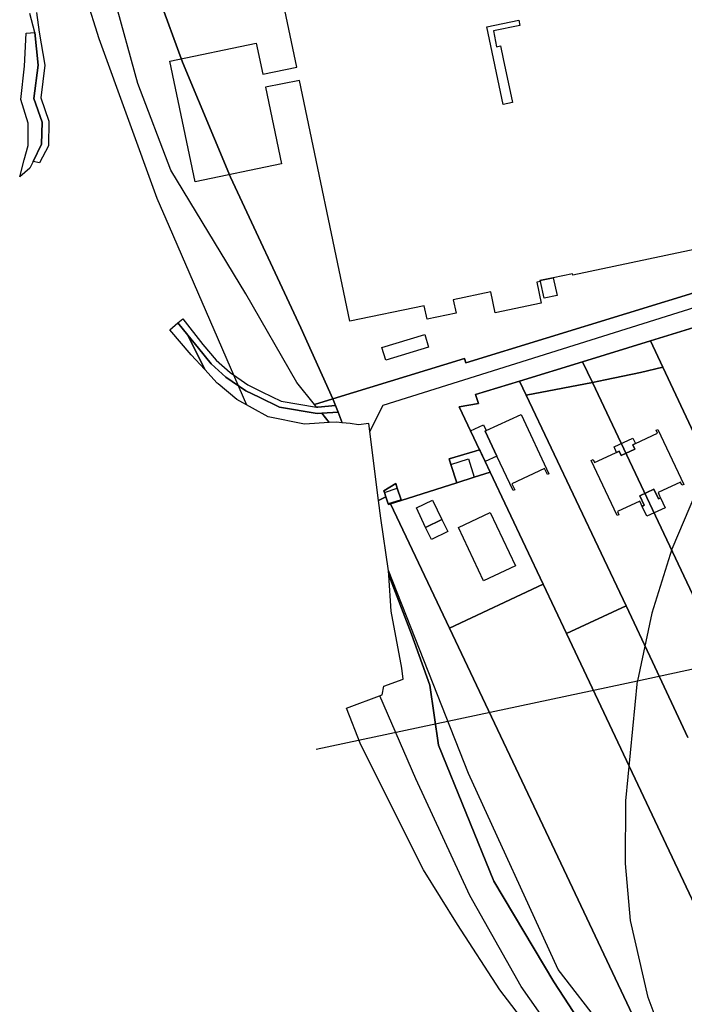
# Model space of a CAD drawing. Extents: x 577960 to 582939, y 6017202 to 6023066.
# Tile 78 of 217: x 578400 to 578551, y 6021290 to 6021514. Entities that reach past the tile are written whole.
import ezdxf

# ---------------------------------------------------------------- set-up
doc = ezdxf.new("R2010")
doc.units = 0
doc.header["$MEASUREMENT"] = 0
doc.linetypes.add('D', pattern=[0])
for name, color, linetype in [('LI__FLUR', 7, 'D'), ('LI__GEB', 7, 'Continuous'), ('LI__STRASSE', 7, 'Continuous')]:
    doc.layers.add(name, color=color, linetype=linetype)

msp = doc.modelspace()

# ---------------------------------------------------------------- linework, layer by layer
at = {"layer": 'LI__FLUR', "color": 8, "linetype": 'D', "true_color": 0x808080}
for p, q in [((578426.72, 6021499.691), (578421.303, 6021519.532)), ((578430.67, 6021521.491), (578436.887, 6021504.578)), ((578436.887, 6021504.578), (578430.67, 6021521.491)), ((578403.31, 6021511.346), (578402.21, 6021515.624)), ((578403.69, 6021515.884), (578404.309, 6021511.416)), ((578400.97, 6021503.649), (578401.321, 6021511.196)), ((578401.321, 6021511.196), (578403.31, 6021511.346)), ((578403.31, 6021511.346), (578404.049, 6021503.889)), ((578404.049, 6021503.889), (578403.31, 6021511.346)), ((578404.309, 6021511.416), (578405.559, 6021503.879)), ((578404.049, 6021503.889), (578403.119, 6021496.292)), ((578403.119, 6021496.292), (578404.049, 6021503.889)), ((578405.559, 6021503.879), (578404.649, 6021496.472)), ((578436.887, 6021504.578), (578447.781, 6021478.399)), ((578447.781, 6021478.399), (578436.887, 6021504.578)), ((578400.12, 6021496.062), (578400.97, 6021503.649)), ((578434.187, 6021480.029), (578426.72, 6021499.691)), ((578401.81, 6021490.675), (578400.12, 6021496.062)), ((578403.119, 6021496.292), (578405.018, 6021490.915)), ((578405.018, 6021490.915), (578403.119, 6021496.292)), ((578404.649, 6021496.472), (578406.528, 6021491.164)), ((578401.779, 6021485.657), (578401.81, 6021490.675)), ((578405.018, 6021490.915), (578404.858, 6021485.927)), ((578404.858, 6021485.927), (578405.018, 6021490.915)), ((578406.528, 6021491.164), (578406.388, 6021485.527)), ((578400.9, 6021482.358), (578401.779, 6021485.657)), ((578404.858, 6021485.927), (578402.939, 6021482.028)), ((578402.939, 6021482.028), (578404.858, 6021485.927)), ((578406.388, 6021485.527), (578404.398, 6021481.708)), ((578399.88, 6021478.52), (578400.9, 6021482.358)), ((578402.939, 6021482.028), (578402.179, 6021480.469)), ((578404.398, 6021481.708), (578402.939, 6021482.028)), ((578402.179, 6021480.469), (578399.88, 6021478.52)), ((578451.219, 6021451.87), (578434.187, 6021480.029)), ((578447.781, 6021478.399), (578463.744, 6021444.153)), ((578463.744, 6021444.153), (578447.781, 6021478.399)), ((578501.259, 6021436.236), (578589.636, 6021463.403)), ((578589.636, 6021463.403), (578501.259, 6021436.236)), ((578462.864, 6021431.758), (578451.219, 6021451.87)), ((578435.825, 6021445.293), (578436.914, 6021446.213)), ((578436.914, 6021446.213), (578441.482, 6021440.365)), ((578558.758, 6021446.011), (578543.183, 6021441.233)), ((578543.183, 6021441.233), (578558.758, 6021446.011)), ((578433.985, 6021443.734), (578435.825, 6021445.293)), ((578438.833, 6021438.026), (578433.985, 6021443.734)), ((578435.825, 6021445.293), (578438.054, 6021442.534)), ((578438.054, 6021442.534), (578435.825, 6021445.293)), ((578463.744, 6021444.153), (578471.03, 6021428)), ((578471.03, 6021428), (578463.744, 6021444.153)), ((578438.054, 6021442.534), (578441.922, 6021434.707)), ((578441.922, 6021434.707), (578438.054, 6021442.534)), ((578438.054, 6021442.534), (578440.473, 6021439.565)), ((578440.473, 6021439.565), (578438.054, 6021442.534)), ((578543.183, 6021441.233), (578527.729, 6021436.485)), ((578527.729, 6021436.485), (578543.183, 6021441.233)), ((578543.183, 6021441.233), (578545.962, 6021435.225)), ((578545.962, 6021435.225), (578543.183, 6021441.233)), ((578440.473, 6021439.565), (578443.381, 6021435.967)), ((578443.381, 6021435.967), (578440.473, 6021439.565)), ((578441.482, 6021440.365), (578444.511, 6021436.816)), ((578441.922, 6021434.707), (578438.833, 6021438.026)), ((578444.511, 6021436.816), (578447.66, 6021433.987)), ((578471.03, 6021428), (578500.959, 6021437.185)), ((578500.959, 6021437.185), (578471.03, 6021428)), ((578500.959, 6021437.185), (578501.259, 6021436.236)), ((578501.259, 6021436.236), (578500.959, 6021437.185)), ((578444.761, 6021431.599), (578441.922, 6021434.707)), ((578443.381, 6021435.967), (578446.72, 6021432.968)), ((578446.72, 6021432.968), (578443.381, 6021435.967)), ((578527.729, 6021436.485), (578513.404, 6021432.087)), ((578513.404, 6021432.087), (578527.729, 6021436.485)), ((578529.968, 6021431.747), (578527.729, 6021436.485)), ((578527.729, 6021436.485), (578529.968, 6021431.747)), ((578545.962, 6021435.225), (578540.914, 6021434.006)), ((578540.914, 6021434.006), (578545.962, 6021435.225)), ((578563.704, 6021397.321), (578545.962, 6021435.225)), ((578545.962, 6021435.225), (578563.704, 6021397.321)), ((578446.72, 6021432.968), (578451.278, 6021429.859)), ((578451.278, 6021429.859), (578446.72, 6021432.968)), ((578447.66, 6021433.987), (578451.678, 6021431.209)), ((578532.857, 6021432.377), (578529.968, 6021431.747)), ((578529.968, 6021431.747), (578532.857, 6021432.377)), ((578540.914, 6021434.006), (578532.857, 6021432.377)), ((578532.857, 6021432.377), (578540.914, 6021434.006)), ((578444.96, 6021431.429), (578444.761, 6021431.599)), ((578449.199, 6021427.9), (578444.96, 6021431.429)), ((578451.678, 6021431.209), (578454.897, 6021429.629)), ((578466.882, 6021426.73), (578462.864, 6021431.758)), ((578503.448, 6021429.029), (578513.404, 6021432.087)), ((578513.404, 6021432.087), (578503.448, 6021429.029)), ((578513.404, 6021432.087), (578514.924, 6021428.878)), ((578514.924, 6021428.878), (578513.404, 6021432.087)), ((578514.924, 6021428.878), (578523.24, 6021430.468)), ((578523.24, 6021430.468), (578514.924, 6021428.878)), ((578523.24, 6021430.468), (578529.968, 6021431.747)), ((578529.968, 6021431.747), (578523.24, 6021430.468)), ((578529.968, 6021431.747), (578561.973, 6021363.924)), ((578561.973, 6021363.924), (578529.968, 6021431.747)), ((578456.286, 6021423.931), (578449.199, 6021427.9)), ((578451.278, 6021429.859), (578454.277, 6021428.39)), ((578454.277, 6021428.39), (578451.278, 6021429.859)), ((578454.277, 6021428.39), (578458.875, 6021426.141)), ((578458.875, 6021426.141), (578454.277, 6021428.39)), ((578454.897, 6021429.629), (578459.285, 6021427.49)), ((578466.882, 6021426.73), (578471.03, 6021428)), ((578471.03, 6021428), (578466.882, 6021426.73)), ((578471.62, 6021426.49), (578471.03, 6021428)), ((578471.03, 6021428), (578471.62, 6021426.49)), ((578504.078, 6021426.949), (578503.448, 6021429.029)), ((578503.448, 6021429.029), (578504.078, 6021426.949)), ((578514.924, 6021428.878), (578537.613, 6021381.018)), ((578537.613, 6021381.018), (578514.924, 6021428.878)), ((578458.875, 6021426.141), (578467.422, 6021424.691)), ((578467.422, 6021424.691), (578458.875, 6021426.141)), ((578459.285, 6021427.49), (578467.322, 6021426.18)), ((578467.322, 6021426.18), (578466.882, 6021426.73)), ((578467.592, 6021426.14), (578467.322, 6021426.18)), ((578467.322, 6021426.18), (578467.592, 6021426.14)), ((578471.62, 6021426.49), (578467.592, 6021426.14)), ((578467.592, 6021426.14), (578471.62, 6021426.49)), ((578472.21, 6021425.001), (578471.62, 6021426.49)), ((578471.62, 6021426.49), (578472.21, 6021425.001)), ((578499.709, 6021426.21), (578504.078, 6021426.949)), ((578504.078, 6021426.949), (578499.709, 6021426.21)), ((578504.317, 6021416.464), (578499.709, 6021426.21)), ((578499.709, 6021426.21), (578504.317, 6021416.464)), ((578464.543, 6021422.272), (578456.286, 6021423.931)), ((578467.422, 6021424.691), (578468.501, 6021424.761)), ((578468.501, 6021424.761), (578467.422, 6021424.691)), ((578468.501, 6021424.761), (578472.21, 6021425.001)), ((578472.21, 6021425.001), (578468.501, 6021424.761)), ((578470.15, 6021422.642), (578468.501, 6021424.761)), ((578468.501, 6021424.761), (578470.15, 6021422.642)), ((578472.21, 6021425.001), (578472.924, 6021423.184)), ((578472.924, 6021423.184), (578472.21, 6021425.001)), ((578470.15, 6021422.642), (578464.543, 6021422.272)), ((578471.81, 6021422.752), (578470.15, 6021422.642)), ((578473.149, 6021422.612), (578471.81, 6021422.752)), ((578472.924, 6021423.184), (578473.149, 6021422.612)), ((578473.149, 6021422.612), (578472.924, 6021423.184)), ((578474.979, 6021422.422), (578473.149, 6021422.612)), ((578476.878, 6021422.162), (578474.979, 6021422.422)), ((578479.207, 6021422.412), (578476.878, 6021422.162)), ((578481.395, 6021404.949), (578479.207, 6021422.412)), ((578503.347, 6021416.174), (578497.44, 6021414.385)), ((578497.44, 6021414.385), (578503.347, 6021416.174)), ((578497.44, 6021414.385), (578497.849, 6021413.105)), ((578497.849, 6021413.105), (578497.44, 6021414.385)), ((578504.317, 6021416.464), (578503.347, 6021416.174)), ((578503.347, 6021416.174), (578504.317, 6021416.464)), ((578504.447, 6021416.184), (578504.317, 6021416.464)), ((578504.317, 6021416.464), (578504.447, 6021416.184)), ((578506.726, 6021411.356), (578504.447, 6021416.184)), ((578504.447, 6021416.184), (578506.726, 6021411.356)), ((578497.849, 6021413.105), (578499.169, 6021408.947)), ((578499.169, 6021408.947), (578497.849, 6021413.105)), ((578503.127, 6021410.206), (578499.169, 6021408.947)), ((578499.169, 6021408.947), (578503.127, 6021410.206)), ((578506.726, 6021411.356), (578503.127, 6021410.206)), ((578503.127, 6021410.206), (578506.726, 6021411.356)), ((578518.78, 6021385.896), (578506.726, 6021411.356)), ((578506.726, 6021411.356), (578518.78, 6021385.896)), ((578485.294, 6021408.817), (578482.635, 6021407.128)), ((578482.635, 6021407.128), (578485.294, 6021408.817)), ((578485.644, 6021407.738), (578485.294, 6021408.817)), ((578485.294, 6021408.817), (578485.644, 6021407.738)), ((578486.503, 6021405.109), (578485.644, 6021407.738)), ((578485.644, 6021407.738), (578486.503, 6021405.109)), ((578499.169, 6021408.947), (578486.563, 6021404.939)), ((578486.563, 6021404.939), (578499.169, 6021408.947)), ((578481.395, 6021404.949), (578483.085, 6021405.779)), ((578483.085, 6021405.779), (578481.395, 6021404.949)), ((578482.635, 6021407.128), (578482.755, 6021406.778)), ((578482.755, 6021406.778), (578482.635, 6021407.128)), ((578482.755, 6021406.778), (578483.085, 6021405.779)), ((578483.085, 6021405.779), (578482.755, 6021406.778)), ((578483.085, 6021405.779), (578483.615, 6021404.169)), ((578483.615, 6021404.169), (578483.085, 6021405.779)), ((578481.905, 6021400.911), (578481.395, 6021404.949)), ((578483.615, 6021404.169), (578483.665, 6021404.019)), ((578483.665, 6021404.019), (578483.615, 6021404.169)), ((578483.665, 6021404.019), (578484.114, 6021404.159)), ((578484.114, 6021404.159), (578483.665, 6021404.019)), ((578486.563, 6021404.939), (578484.114, 6021404.159)), ((578484.114, 6021404.159), (578486.563, 6021404.939)), ((578484.114, 6021404.159), (578497.538, 6021375.891)), ((578497.538, 6021375.891), (578484.114, 6021404.159)), ((578486.563, 6021404.939), (578486.503, 6021405.109)), ((578486.503, 6021405.109), (578486.563, 6021404.939)), ((578483.684, 6021388.945), (578481.905, 6021400.911)), ((578483.734, 6021387.936), (578483.684, 6021388.945)), ((578488.911, 6021374.571), (578483.734, 6021387.936)), ((578484.293, 6021379.799), (578483.734, 6021387.936)), ((578483.734, 6021387.936), (578488.911, 6021374.571)), ((578497.538, 6021375.891), (578518.78, 6021385.896)), ((578518.78, 6021385.896), (578497.538, 6021375.891)), ((578524.088, 6021374.681), (578518.78, 6021385.896)), ((578518.78, 6021385.896), (578524.088, 6021374.681)), ((578524.088, 6021374.681), (578537.613, 6021381.018)), ((578537.613, 6021381.018), (578524.088, 6021374.681)), ((578537.613, 6021381.018), (578543.6, 6021368.263)), ((578543.6, 6021368.263), (578537.613, 6021381.018)), ((578486.672, 6021366.795), (578484.293, 6021379.799)), ((578493.019, 6021362.916), (578488.911, 6021374.571)), ((578488.911, 6021374.571), (578493.019, 6021362.916)), ((578497.538, 6021375.891), (578523.476, 6021321.033)), ((578523.476, 6021321.033), (578497.538, 6021375.891)), ((578530.595, 6021360.916), (578524.088, 6021374.681)), ((578524.088, 6021374.681), (578530.595, 6021360.916)), ((578543.6, 6021368.263), (578551.686, 6021351.05)), ((578551.686, 6021351.05), (578543.6, 6021368.263)), ((578486.982, 6021364.346), (578486.672, 6021366.795)), ((578482.603, 6021362.696), (578486.982, 6021364.346)), ((578495.028, 6021349.312), (578493.019, 6021362.916)), ((578493.019, 6021362.916), (578495.028, 6021349.312)), ((578474.136, 6021357.689), (578482.253, 6021360.767)), ((578482.253, 6021360.767), (578482.603, 6021362.696)), ((578555.853, 6021307.508), (578530.595, 6021360.916)), ((578530.595, 6021360.916), (578555.853, 6021307.508)), ((578477.345, 6021349.392), (578474.136, 6021357.689)), ((578491.598, 6021320.993), (578477.345, 6021349.392)), ((578507.602, 6021318.364), (578495.028, 6021349.312)), ((578495.028, 6021349.312), (578507.602, 6021318.364)), ((578499.365, 6021308.568), (578491.598, 6021320.993)), ((578523.476, 6021321.033), (578549.934, 6021265.055)), ((578549.934, 6021265.055), (578523.476, 6021321.033)), ((578521.236, 6021295.483), (578507.602, 6021318.364)), ((578507.602, 6021318.364), (578521.236, 6021295.483)), ((578508.92, 6021293.654), (578499.365, 6021308.568)), ((578518.076, 6021281.909), (578508.92, 6021293.654)), ((578530.761, 6021280.909), (578521.236, 6021295.483)), ((578521.236, 6021295.483), (578530.761, 6021280.909))]:
    msp.add_line(p, q, dxfattribs=at)
at = {"layer": 'LI__GEB', "color": 5, "linetype": 'D', "true_color": 0x0000ff}
for p, q in [((578462.812, 6021503.461), (578459.269, 6021520.451)), ((578434.012, 6021504.819), (578453.626, 6021508.895)), ((578453.626, 6021508.895), (578455.092, 6021501.839)), ((578439.735, 6021477.367), (578434.012, 6021504.819)), ((578455.092, 6021501.839), (578462.812, 6021503.461)), ((578463.445, 6021500.429), (578455.708, 6021498.873)), ((578474.86, 6021445.692), (578463.445, 6021500.429)), ((578455.708, 6021498.873), (578459.328, 6021481.453)), ((578459.328, 6021481.453), (578439.735, 6021477.367)), ((578568.655, 6021465.262), (578525.501, 6021456.147)), ((578518.153, 6021454.698), (578517.321, 6021454.525)), ((578521.092, 6021455.577), (578518.063, 6021454.938)), ((578518.063, 6021454.938), (578518.153, 6021454.698)), ((578525.431, 6021456.477), (578521.092, 6021455.577)), ((578525.501, 6021456.147), (578525.431, 6021456.477)), ((578517.321, 6021454.525), (578518.303, 6021449.765)), ((578506.905, 6021452.358), (578498.361, 6021450.58)), ((578498.361, 6021450.58), (578499.01, 6021447.501)), ((578507.902, 6021447.575), (578506.905, 6021452.358)), ((578491.783, 6021449.21), (578474.86, 6021445.692)), ((578492.443, 6021446.152), (578491.783, 6021449.21)), ((578518.303, 6021449.765), (578507.902, 6021447.575)), ((578499.01, 6021447.501), (578492.443, 6021446.152)), ((578482.167, 6021439.705), (578491.903, 6021442.663)), ((578491.903, 6021442.663), (578492.773, 6021439.814)), ((578483.026, 6021436.856), (578482.167, 6021439.705)), ((578492.773, 6021439.814), (578483.026, 6021436.856)), ((578505.877, 6021420.802), (578513.814, 6021424.5)), ((578513.814, 6021424.5), (578520.111, 6021410.986)), ((578502.298, 6021420.762), (578505.247, 6021422.141)), ((578505.247, 6021422.141), (578505.877, 6021420.802)), ((578544.432, 6021420.901), (578544.862, 6021421.101)), ((578544.862, 6021421.101), (578550.739, 6021408.576)), ((578505.587, 6021413.765), (578502.298, 6021420.762)), ((578505.877, 6021420.802), (578505.637, 6021420.692)), ((578505.637, 6021420.692), (578505.877, 6021420.802)), ((578505.637, 6021420.692), (578508.286, 6021415.034)), ((578508.286, 6021415.034), (578505.637, 6021420.692)), ((578539.734, 6021417.863), (578544.752, 6021420.211)), ((578544.752, 6021420.211), (578544.432, 6021420.901)), ((578536.485, 6021415.144), (578539.654, 6021416.623)), ((578539.194, 6021417.613), (578539.734, 6021417.863)), ((578539.654, 6021416.623), (578539.194, 6021417.613)), ((578497.849, 6021413.105), (578501.808, 6021414.365)), ((578501.808, 6021414.365), (578503.127, 6021410.206)), ((578508.286, 6021415.034), (578505.587, 6021413.765)), ((578511.974, 6021407.187), (578508.286, 6021415.034)), ((578530.487, 6021413.534), (578535.215, 6021415.743)), ((578535.215, 6021415.743), (578535.485, 6021415.873)), ((578535.485, 6021415.873), (578536.025, 6021416.123)), ((578536.025, 6021416.123), (578536.485, 6021415.144)), ((578499.169, 6021408.947), (578497.849, 6021413.105)), ((578519.131, 6021412.175), (578511.694, 6021408.697)), ((578519.771, 6021410.826), (578519.131, 6021412.175)), ((578529.727, 6021414.014), (578530.157, 6021414.214)), ((578535.585, 6021401.499), (578529.727, 6021414.014)), ((578530.157, 6021414.214), (578530.487, 6021413.534)), ((578503.127, 6021410.206), (578499.169, 6021408.947)), ((578520.111, 6021410.986), (578519.771, 6021410.826)), ((578482.755, 6021406.778), (578485.644, 6021407.738)), ((578485.644, 6021407.738), (578486.503, 6021405.109)), ((578511.694, 6021408.697), (578512.324, 6021407.347)), ((578549.979, 6021409.066), (578544.921, 6021406.707)), ((578550.309, 6021408.376), (578549.979, 6021409.066)), ((578550.739, 6021408.576), (578550.309, 6021408.376)), ((578483.085, 6021405.779), (578482.755, 6021406.778)), ((578483.615, 6021404.169), (578483.085, 6021405.779)), ((578512.324, 6021407.347), (578511.974, 6021407.187)), ((578543.942, 6021407.477), (578540.753, 6021405.967)), ((578540.753, 6021405.967), (578541.772, 6021403.828)), ((578544.961, 6021405.338), (578543.942, 6021407.477)), ((578544.921, 6021406.707), (578545.241, 6021406.007)), ((578545.441, 6021405.567), (578544.961, 6021405.338)), ((578545.241, 6021406.007), (578545.441, 6021405.567)), ((578486.503, 6021405.109), (578483.615, 6021404.169)), ((578540.753, 6021404.758), (578535.695, 6021402.399)), ((578541.073, 6021404.068), (578540.753, 6021404.758)), ((578541.292, 6021403.598), (578541.073, 6021404.068)), ((578541.772, 6021403.828), (578541.292, 6021403.598)), ((578499.538, 6021398.781), (578506.756, 6021402.2)), ((578506.756, 6021402.2), (578512.493, 6021390.084)), ((578536.014, 6021401.699), (578535.585, 6021401.499)), ((578535.695, 6021402.399), (578536.014, 6021401.699)), ((578492.101, 6021398.811), (578495.81, 6021400.59)), ((578493.41, 6021396.092), (578492.101, 6021398.811)), ((578495.81, 6021400.59), (578497.109, 6021397.862)), ((578505.276, 6021386.666), (578499.538, 6021398.781)), ((578497.109, 6021397.862), (578493.41, 6021396.092)), ((578512.493, 6021390.084), (578505.276, 6021386.666))]:
    msp.add_line(p, q, dxfattribs=at)
at = {"layer": 'LI__GEB', "color": 5, "linetype": 'D', "true_color": 0x0100ff}
for p, q in [((578506.033, 6021512.633), (578513.239, 6021514.129)), ((578513.497, 6021512.907), (578507.49, 6021511.672)), ((578513.239, 6021514.129), (578513.497, 6021512.907)), ((578509.703, 6021494.957), (578506.033, 6021512.633)), ((578507.49, 6021511.672), (578508.226, 6021508.09)), ((578508.226, 6021508.09), (578509.085, 6021508.26)), ((578509.085, 6021508.26), (578509.703, 6021505.329)), ((578509.703, 6021505.329), (578511.798, 6021495.391)), ((578511.798, 6021495.391), (578509.703, 6021494.957)), ((578518.063, 6021454.938), (578521.092, 6021455.577)), ((578518.153, 6021454.698), (578518.063, 6021454.938)), ((578519.013, 6021450.899), (578518.153, 6021454.698)), ((578521.092, 6021455.577), (578521.942, 6021451.539)), ((578521.942, 6021451.539), (578519.013, 6021450.899)), ((578534.895, 6021417.113), (578539.194, 6021419.112)), ((578539.194, 6021419.112), (578539.734, 6021417.863)), ((578535.485, 6021415.873), (578534.895, 6021417.113)), ((578539.654, 6021416.623), (578536.485, 6021415.144)), ((578539.734, 6021417.863), (578539.194, 6021417.613)), ((578539.194, 6021417.613), (578539.654, 6021416.623)), ((578536.025, 6021416.123), (578535.485, 6021415.873)), ((578536.485, 6021415.144), (578536.025, 6021416.123)), ((578540.753, 6021405.967), (578543.942, 6021407.477)), ((578541.772, 6021403.828), (578540.753, 6021405.967)), ((578543.942, 6021407.477), (578544.961, 6021405.338)), ((578544.961, 6021405.338), (578545.441, 6021405.567)), ((578545.441, 6021405.567), (578546.49, 6021403.258)), ((578489.982, 6021403.239), (578493.681, 6021405.009)), ((578492.101, 6021398.811), (578489.982, 6021403.239)), ((578493.681, 6021405.009), (578495.81, 6021400.59)), ((578541.292, 6021403.598), (578541.772, 6021403.828)), ((578542.352, 6021401.349), (578541.292, 6021403.598)), ((578546.49, 6021403.258), (578542.352, 6021401.349)), ((578495.81, 6021400.59), (578492.101, 6021398.811))]:
    msp.add_line(p, q, dxfattribs=at)
at = {"layer": 'LI__STRASSE', "color": 251, "linetype": 'D', "true_color": 0x656464}
for p, q in [((578417.944, 6021509.907), (578412.926, 6021525.651)), ((578431.087, 6021473.592), (578417.944, 6021509.907)), ((578433.886, 6021467.166), (578431.087, 6021473.592)), ((578482.466, 6021426.611), (578631.97, 6021473.619)), ((578451.464, 6021426.631), (578433.886, 6021467.166)), ((578479.43, 6021420.633), (578482.466, 6021426.611)), ((578501.847, 6021342.833), (578483.674, 6021389.009)), ((578481.689, 6021360.52), (578481.676, 6021360.548)), ((578489.86, 6021341.645), (578481.689, 6021360.52)), ((578522.236, 6021298.287), (578501.847, 6021342.833)), ((578502.154, 6021315.156), (578489.86, 6021341.645)), ((578513.779, 6021294.424), (578502.154, 6021315.156)), ((578552.537, 6021259.059), (578522.236, 6021298.287)), ((578526.643, 6021276.272), (578513.779, 6021294.424))]:
    msp.add_line(p, q, dxfattribs=at)
at = {"layer": 'LI__STRASSE', "color": 251, "linetype": 'D', "true_color": 0x646464}
for p, q in [((578579.134, 6021467.342), (578548.013, 6021393.853)), ((578540.224, 6021363.906), (578795.615, 6021419.679)), ((578548.013, 6021393.853), (578543.444, 6021379.349)), ((578543.444, 6021379.349), (578540.224, 6021363.906)), ((578467.193, 6021348.368), (578540.224, 6021363.906)), ((578537.544, 6021336.687), (578540.224, 6021363.906)), ((578537.494, 6021322.413), (578537.544, 6021336.687)), ((578538.633, 6021309.428), (578537.494, 6021322.413)), ((578542.661, 6021291.975), (578538.633, 6021309.428)), ((578551.376, 6021268.276), (578542.661, 6021291.975))]:
    msp.add_line(p, q, dxfattribs=at)

doc.saveas('drawing.dxf')
